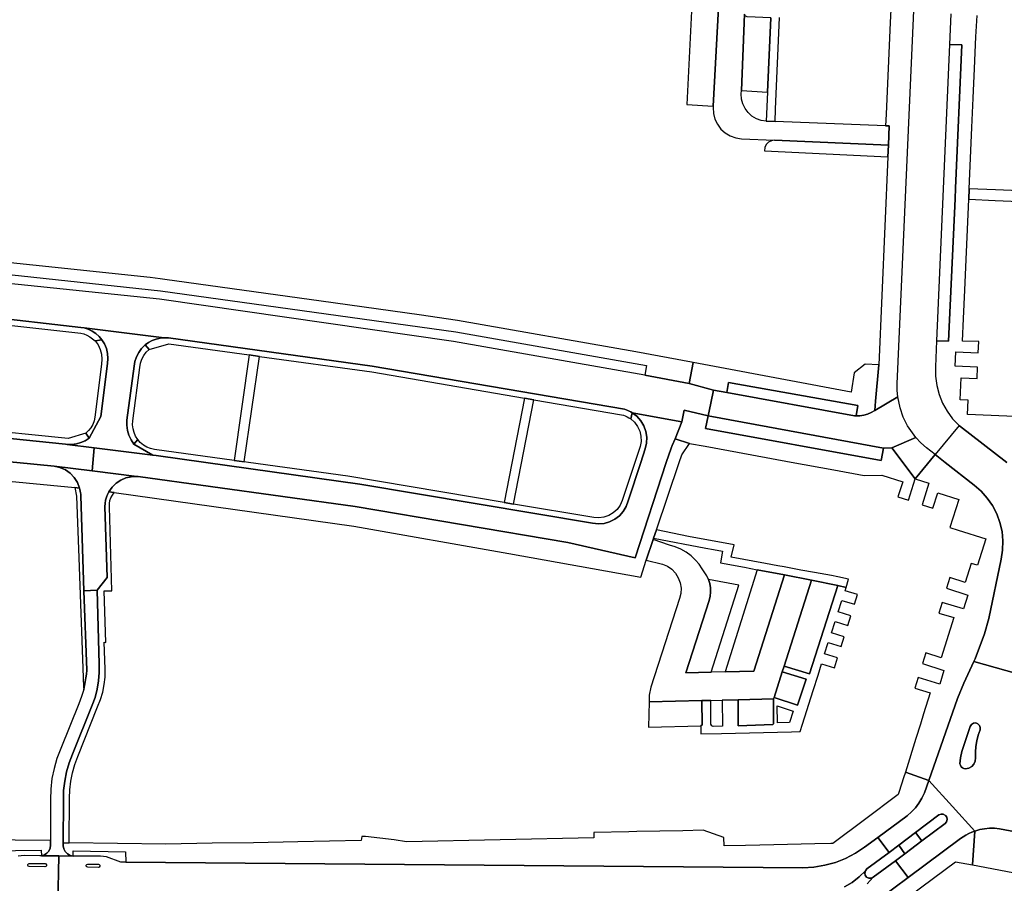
# Model space of a CAD drawing. Header units: metres. Extents: x 127325 to 135234, y 401140 to 409815.
# Tile 88 of 125: x 130156 to 130343, y 407920 to 408084. Entities that reach past the tile are written whole.
import ezdxf

# ---------------------------------------------------------------- set-up
doc = ezdxf.new("R2010")
doc.units = ezdxf.units.M
doc.layers.add('wegvakonderdelen', color=7, linetype='Continuous')

msp = doc.modelspace()

# ---------------------------------------------------------------- linework, layer by layer
at = {"layer": 'wegvakonderdelen'}
for points in [[(130321.51, 408085.92), (130321.41, 408083.46), (130321.15, 408077.64), (130320.89, 408071.92), (130320.63, 408066.06), (130320.53, 408063.88), (130321.23, 408063.85), (130321.06, 408060.18), (130320.94, 408057.98), (130319.23, 408018.54), (130318.61, 408011.66), (130318.45, 408009.85), (130322.82, 408012.43), (130322.71, 408013.67), (130322.7, 408014.91), (130327.15, 408114.08)], [(130289.4, 408096.82), (130287.83, 408067.6), (130287.82, 408067.33), (130287.87, 408066.23), (130288.13, 408065.15), (130288.61, 408064.15), (130289.26, 408063.26), (130290.08, 408062.52), (130291.03, 408061.95), (130292.08, 408061.58), (130293.17, 408061.42), (130299.47, 408061.13), (130321.06, 408060.18), (130321.23, 408063.85), (130320.53, 408063.88), (130320.53, 408063.88), (130299.54, 408064.7), (130297.89, 408064.77), (130296.93, 408064.9), (130296.01, 408065.22), (130295.17, 408065.71), (130294.45, 408066.36), (130293.86, 408067.13), (130293.44, 408068.01), (130293.19, 408068.95), (130293.14, 408069.92), (130293.17, 408070.54), (130293.78, 408085.07)], [(130298.73, 408084.35), (130298.13, 408070.26), (130297.89, 408064.77), (130299.54, 408064.7), (130299.66, 408067.01), (130300.42, 408084.38)], [(130332.93, 408085.08), (130332.68, 408079.31), (130335.02, 408079.21), (130333.79, 408052.04), (130333.7, 408050.04), (130332.47, 408022.99), (130330.2, 408023.1), (130329.98, 408018.13), (130329.99, 408016.36), (130330.23, 408014.62), (130330.68, 408012.91), (130331.34, 408011.27), (130332.2, 408009.73), (130333.25, 408008.31), (130334.48, 408007.04), (130334.54, 408006.98), (130343.53, 408000)], [(130346.48, 408008.65), (130336.07, 408009.1), (130336.19, 408011.83), (130334.67, 408011.9), (130334.85, 408016.07), (130337.87, 408015.94), (130337.96, 408018.06), (130333.71, 408018.26), (130333.83, 408021), (130338.11, 408020.8), (130338.2, 408022.94), (130335.14, 408023.04), (130335.32, 408027.29), (130335.56, 408032.68), (130335.81, 408038.51), (130336.06, 408044.19), (130336.31, 408049.94), (130336.4, 408051.94), (130336.65, 408057.74), (130336.91, 408063.57), (130337.15, 408069.08), (130337.4, 408074.73), (130337.4, 408074.73), (130337.66, 408080.72), (130337.92, 408084.78)], [(130121.32, 408039.18), (130182.96, 408032.56), (130238.98, 408024.76), (130275.14, 408018.41), (130274.84, 408016.59), (130283.26, 408015.02), (130284.01, 408018.98), (130283.7, 408019.04), (130273.13, 408021), (130239.26, 408026.97), (130231.99, 408027.99), (130213.44, 408030.59), (130183.76, 408034.74), (130183.76, 408034.74), (130182.86, 408034.87), (130180.99, 408035.07), (130136.36, 408039.75)], [(130149.06, 408027.74), (130167.83, 408025.63), (130168.43, 408025.52), (130183.65, 408023.68), (130184.44, 408023.65), (130223.08, 408018.27), (130270.97, 408010.1), (130271.28, 408010), (130271.58, 408009.89), (130271.88, 408009.76), (130272.17, 408009.61), (130272.44, 408009.45), (130281.86, 408007.75), (130282.29, 408009.96), (130286.86, 408008.88), (130287.35, 408011.28), (130287.85, 408013.73), (130287.85, 408013.73), (130283.26, 408015.02), (130274.84, 408016.59), (130238.52, 408022.94), (130182.74, 408031.01), (130121.11, 408037.39)], [(130148.95, 408026.63), (130167.79, 408024.54), (130168.4, 408024.39), (130168.98, 408024.16), (130169.53, 408023.86), (130170.04, 408023.49), (130170.5, 408023.06), (130171.8, 408023.3), (130171.27, 408023.93), (130170.65, 408024.47), (130169.96, 408024.92), (130169.22, 408025.28), (130168.43, 408025.52), (130167.83, 408025.63), (130149.06, 408027.74)], [(130343.53, 408000), (130334.54, 408006.98), (130334.48, 408007.04), (130329.93, 408001.51), (130331.84, 408000), (130337.31, 407995.71), (130338.64, 407994.57), (130339.82, 407993.27), (130340.82, 407991.82), (130341.63, 407990.26), (130342.23, 407988.61), (130342.62, 407986.9), (130342.78, 407985.15), (130342.72, 407983.4), (130342.43, 407981.66), (130340.14, 407970.42), (130339.32, 407967.53), (130337.54, 407962.77), (130337.29, 407962.24), (130345.34, 407959.97)], [(130345.34, 407959.97), (130337.29, 407962.24), (130335.37, 407958.18), (130334.19, 407955.27), (130328.72, 407939.72), (130333.25, 407934.75), (130337.48, 407930.11), (130338.39, 407930.37), (130339.31, 407930.54), (130340.25, 407930.63), (130341.19, 407930.63), (130342.13, 407930.53), (130358.04, 407927.55)], [(130150.46, 407926.35), (130160.31, 407926.45), (130160.35, 407925.42), (130160.89, 407925.58), (130161.36, 407925.89), (130161.73, 407926.32), (130161.96, 407926.84), (130162.04, 407927.4), (130162.04, 407928.3), (130162.04, 407928.3), (130047.69, 407929.41)], [(130358.04, 407927.55), (130342.13, 407930.53), (130341.19, 407930.63), (130340.25, 407930.63), (130339.31, 407930.54), (130338.39, 407930.37), (130337.48, 407930.11), (130336.99, 407923.67), (130346.01, 407922.01)], [(130312.73, 407919.54), (130314.18, 407920.37), (130315.5, 407921.39), (130316.68, 407922.57), (130316.68, 407922.57), (130316.99, 407922.93), (130321.18, 407926.06), (130319.04, 407928.89), (130316.54, 407927.03), (130314.79, 407925.88), (130312.94, 407924.92), (130310.99, 407924.16), (130308.98, 407923.61), (130306.92, 407923.27), (130304.83, 407923.15), (130176.32, 407924.22), (130175.43, 407924.23), (130172.67, 407925.2), (130171.53, 407925.32), (130166.35, 407925.35), (130163.62, 407925.38), (130163.45, 407916.17)], [(130155.83, 407916.38), (130156.93, 407916.22), (130161.54, 407916.18), (130163.45, 407916.17), (130163.62, 407925.38), (130160.35, 407925.42), (130160.03, 407925.41), (130157.06, 407925.44), (130155.93, 407925.35)], [(130316.67, 407915.21), (130324.81, 407921.28), (130322.38, 407924.48), (130318.17, 407921.33), (130317.01, 407920.09)], [(130317.01, 407920.09), (130318.17, 407921.33), (130318.17, 407921.33), (130317.76, 407921.15), (130317.32, 407921.16), (130316.93, 407921.36), (130316.66, 407921.71), (130316.57, 407922.14), (130316.68, 407922.57), (130315.5, 407921.39), (130314.18, 407920.37), (130312.73, 407919.54)]]:
    msp.add_lwpolyline(points, dxfattribs=at)
for points in [[(130289.4, 408096.82), (130284.29, 408097.03), (130282.79, 408067.9), (130287.83, 408067.6), (130289.4, 408096.82)], [(130294.26, 408084.55), (130294.11, 408084.58), (130293.97, 408084.66), (130293.87, 408084.78), (130293.8, 408084.92), (130293.78, 408085.07), (130293.17, 408070.54), (130298.13, 408070.26), (130298.73, 408084.35), (130294.26, 408084.55)], [(130333.79, 408052.04), (130335.02, 408079.21), (130332.68, 408079.31), (130330.2, 408023.1), (130332.47, 408022.99), (130333.7, 408050.04), (130333.79, 408052.04)], [(130321.06, 408060.18), (130299.47, 408061.13), (130298.86, 408061.03), (130298.31, 408060.74), (130297.89, 408060.29), (130297.63, 408059.72), (130297.57, 408059.11), (130320.94, 408057.98), (130321.06, 408060.18)], [(130354.4, 408051.15), (130352, 408051.26), (130341.4, 408051.73), (130336.4, 408051.94), (130336.31, 408049.94), (130341.3, 408049.72), (130351.93, 408049.28), (130354.3, 408049.17), (130354.4, 408051.15)], [(130177.92, 408018.25), (130178.07, 408019.18), (130178.36, 408020.06), (130178.8, 408020.9), (130179.35, 408021.65), (130180.02, 408022.3), (130180.66, 408022.77), (130181.35, 408023.15), (130182.09, 408023.43), (130182.86, 408023.61), (130183.65, 408023.68), (130168.43, 408025.52), (130169.22, 408025.28), (130169.96, 408024.92), (130170.65, 408024.47), (130171.27, 408023.93), (130171.8, 408023.3), (130172.31, 408022.49), (130172.68, 408021.61), (130172.9, 408020.68), (130172.96, 408019.72), (130172.87, 408018.77), (130171.58, 408008.71), (130169.37, 408004.63), (130168.64, 408004.14), (130167.84, 408003.77), (130166.99, 408003.52), (130166.12, 408003.4), (130165.24, 408003.41), (130170.34, 408002.78), (130181.46, 408001.4), (130177.89, 408003.49), (130177.34, 408004.29), (130176.92, 408005.16), (130176.65, 408006.09), (130176.53, 408007.06), (130176.57, 408008.03), (130177.92, 408018.25)], [(130172.87, 408018.77), (130172.96, 408019.72), (130172.9, 408020.68), (130172.68, 408021.61), (130172.31, 408022.49), (130171.8, 408023.3), (130170.5, 408023.06), (130171.08, 408022.31), (130171.5, 408021.46), (130171.75, 408020.54), (130171.82, 408019.59), (130171.71, 408018.65), (130170.45, 408008.6), (130170.31, 408007.9), (130170.06, 408007.23), (130169.71, 408006.61), (130169.27, 408006.05), (130168.75, 408005.56), (130169.37, 408004.63), (130171.58, 408008.71), (130172.87, 408018.77)], [(130223.08, 408018.27), (130184.44, 408023.65), (130183.65, 408023.68), (130182.86, 408023.61), (130182.09, 408023.43), (130181.35, 408023.15), (130180.66, 408022.77), (130180.02, 408022.3), (130180.8, 408021.47), (130184.54, 408022.5), (130199.77, 408020.4), (130201.7, 408020.14), (130223.01, 408017.2), (130252.03, 408012.22), (130253.78, 408011.92), (130270.38, 408009.07), (130270.76, 408008.97), (130271.13, 408008.84), (130271.48, 408008.68), (130271.83, 408008.49), (130272.15, 408008.28), (130272.44, 408009.45), (130272.17, 408009.61), (130271.88, 408009.76), (130271.58, 408009.89), (130271.28, 408010), (130270.97, 408010.1), (130223.08, 408018.27)], [(130180.8, 408021.47), (130180.02, 408022.3), (130179.35, 408021.65), (130178.8, 408020.9), (130178.36, 408020.06), (130178.07, 408019.18), (130177.92, 408018.25), (130176.57, 408008.03), (130176.53, 408007.06), (130176.65, 408006.09), (130176.92, 408005.16), (130177.34, 408004.29), (130177.89, 408003.49), (130178.6, 408004.37), (130178.2, 408004.99), (130177.9, 408005.68), (130177.71, 408006.4), (130177.63, 408007.14), (130177.67, 408007.88), (130178.99, 408018.04), (130179.12, 408018.83), (130179.37, 408019.58), (130179.74, 408020.29), (130180.22, 408020.92), (130180.8, 408021.47)], [(130201.7, 408020.14), (130199.77, 408020.4), (130196.9, 408000.4), (130198.83, 408000.13), (130201.7, 408020.14)], [(130288.04, 408018.22), (130284.01, 408018.98), (130283.26, 408015.02), (130287.85, 408013.73), (130290.4, 408013.27), (130290.69, 408015.15), (130315.23, 408010.81), (130314.91, 408008.83), (130315.66, 408008.85), (130316.4, 408008.97), (130317.12, 408009.17), (130317.81, 408009.47), (130318.45, 408009.85), (130318.61, 408011.66), (130319.23, 408018.54), (130316.62, 408018.67), (130314.56, 408017.01), (130313.97, 408013.34), (130288.04, 408018.22)], [(130290.69, 408015.15), (130290.4, 408013.27), (130314.61, 408008.85), (130314.91, 408008.83), (130315.23, 408010.81), (130290.69, 408015.15)], [(130118.31, 408008.01), (130111.66, 408008.59), (130101.76, 408009.44), (130100.92, 408009.42), (130011.12, 408013.52), (130010.91, 408013.52), (130002.38, 408013.6), (130002.26, 408009.06), (130011.39, 408008.93), (130065.51, 408007.15), (130109.76, 408004.35), (130155.68, 408000), (130162.75, 407999.33), (130169.97, 407998.43), (130170.34, 408002.78), (130165.24, 408003.41), (130164.87, 408003.46), (130133.98, 408006.64), (130118.31, 408008.01)], [(130323.87, 408008.62), (130323.26, 408010.36), (130322.82, 408012.43), (130318.45, 408009.85), (130317.81, 408009.47), (130317.12, 408009.17), (130316.4, 408008.97), (130315.66, 408008.85), (130314.91, 408008.83), (130314.61, 408008.85), (130290.4, 408013.27), (130287.85, 408013.73), (130287.35, 408011.28), (130286.86, 408008.88), (130320.12, 408002.71), (130321.72, 408002.78), (130326.25, 408004.77), (130324.7, 408006.96), (130323.87, 408008.62)], [(130253.78, 408011.92), (130252.03, 408012.22), (130248.16, 407992.41), (130249.94, 407992.11), (130253.78, 408011.92)], [(130118.43, 408009.12), (130117.7, 408009.24), (130117, 408009.48), (130116.34, 408009.82), (130115.74, 408010.26), (130115.21, 408010.79), (130114.39, 408010.02), (130115.08, 408009.45), (130115.82, 408008.95), (130116.61, 408008.55), (130117.45, 408008.23), (130118.31, 408008.01), (130133.98, 408006.64), (130164.87, 408003.46), (130165.24, 408003.41), (130166.12, 408003.4), (130166.99, 408003.52), (130167.84, 408003.77), (130168.64, 408004.14), (130169.37, 408004.63), (130168.75, 408005.56), (130165.41, 408004.58), (130134.03, 408007.7), (130118.43, 408009.12)], [(130191.55, 408000), (130182.1, 408001.32), (130181.46, 408001.4), (130170.34, 408002.78), (130169.97, 407998.43), (130178.44, 407997.36), (130178.68, 407997.35), (130219.88, 407991.63), (130260.21, 407984.84), (130273.02, 407981.95), (130278.9, 408000), (130279.82, 408002.74), (130280.05, 408003.24), (130280.57, 408004.52), (130281.86, 408007.75), (130272.44, 408009.45), (130273.34, 408008.77), (130274.09, 408007.93), (130274.67, 408006.96), (130275.05, 408005.9), (130275.22, 408004.79), (130275.17, 408003.67), (130274.91, 408002.57), (130274.06, 408000), (130271.65, 407992.72), (130271.28, 407991.69), (130270.73, 407990.74), (130270.01, 407989.92), (130269.14, 407989.25), (130268.16, 407988.76), (130267.11, 407988.46), (130266.02, 407988.36), (130264.93, 407988.48), (130220.78, 407995.92), (130191.55, 408000)], [(130249.94, 407992.11), (130248.16, 407992.41), (130218.5, 407997.4), (130199.6, 408000.02), (130198.83, 408000.13), (130196.9, 408000.4), (130181.78, 408002.49), (130181.04, 408002.66), (130180.34, 408002.93), (130179.68, 408003.32), (130179.1, 408003.8), (130178.6, 408004.37), (130177.89, 408003.49), (130181.46, 408001.4), (130182.1, 408001.32), (130191.55, 408000), (130220.78, 407995.92), (130264.93, 407988.48), (130266.02, 407988.36), (130267.11, 407988.46), (130268.16, 407988.76), (130269.14, 407989.25), (130270.01, 407989.92), (130270.73, 407990.74), (130271.28, 407991.69), (130271.65, 407992.72), (130274.06, 408000), (130274.91, 408002.57), (130275.17, 408003.67), (130275.22, 408004.79), (130275.05, 408005.9), (130274.67, 408006.96), (130274.09, 408007.93), (130273.34, 408008.77), (130272.44, 408009.45), (130272.15, 408008.28), (130272.88, 408007.63), (130273.47, 408006.84), (130273.88, 408005.94), (130274.09, 408004.99), (130274.11, 408004), (130273.92, 408003.04), (130272.91, 408000), (130270.53, 407992.8), (130270.13, 407991.91), (130269.56, 407991.12), (130268.84, 407990.45), (130268, 407989.95), (130267.08, 407989.62), (130266.11, 407989.49), (130265.13, 407989.55), (130249.94, 407992.11)], [(130286.86, 408008.88), (130282.29, 408009.96), (130281.86, 408007.75), (130280.57, 408004.52), (130283.31, 408003.62), (130286.27, 408003.11), (130295.12, 408001.47), (130302.59, 408000.1), (130310.72, 407998.61), (130316.45, 407997.56), (130319.78, 407997.62), (130323.77, 407996.37), (130322.86, 407993.48), (130324.88, 407992.84), (130326.15, 407996.91), (130321.72, 408002.78), (130320.12, 408002.71), (130319.71, 408000.37), (130286.37, 408006.48), (130286.86, 408008.88)], [(130109.76, 408004.35), (130065.51, 408007.15), (130011.39, 408008.93), (130010.15, 408008.9), (130009.68, 408008.87), (130009.22, 408008.81), (130008.76, 408008.71), (130008.32, 408008.58), (130007.88, 408008.42), (130007.13, 408005.37), (130065.36, 408003.52), (130109.37, 408000.75), (130117.17, 408000), (130166.68, 407995.24), (130167.58, 407995.15), (130167.17, 407996.2), (130166.57, 407997.15), (130165.79, 407997.96), (130164.87, 407998.61), (130163.85, 407999.07), (130162.75, 407999.33), (130155.68, 408000), (130109.76, 408004.35)], [(130286.86, 408008.88), (130286.37, 408006.48), (130319.71, 408000.37), (130320.12, 408002.71), (130286.86, 408008.88)], [(130219.88, 407991.63), (130178.68, 407997.35), (130178.44, 407997.36), (130177.39, 407997.31), (130176.36, 407997.07), (130175.39, 407996.65), (130174.51, 407996.06), (130173.76, 407995.32), (130173.15, 407994.46), (130174.12, 407994.32), (130219.6, 407987.95), (130249.02, 407982.72), (130274.06, 407978.26), (130275.1, 407981.48), (130276.41, 407985.38), (130276.51, 407985.66), (130277.04, 407987.24), (130281.33, 408000), (130281.83, 408001.48), (130283.31, 408003.62), (130280.57, 408004.52), (130280.05, 408003.24), (130279.82, 408002.74), (130278.9, 408000), (130273.02, 407981.95), (130260.21, 407984.84), (130219.88, 407991.63)], [(130326.25, 408004.77), (130321.72, 408002.78), (130326.15, 407996.91), (130329.93, 408001.51), (130328.3, 408002.78), (130327.23, 408003.73), (130326.25, 408004.77)], [(130329.93, 408001.51), (130326.15, 407996.91), (130328.76, 407996.07), (130327.46, 407991.99), (130329.49, 407991.36), (130330.41, 407994.28), (130334.4, 407993), (130332.7, 407987.67), (130334.29, 407987.17), (130339.52, 407985.55), (130337.98, 407980.56), (130336.77, 407980.88), (130335.62, 407977.25), (130332.73, 407978.17), (130332.09, 407976.15), (130336.14, 407974.87), (130335.33, 407972.23), (130331.25, 407973.48), (130330.63, 407971.45), (130333.5, 407970.6), (130331.06, 407962.97), (130328.17, 407963.89), (130327.53, 407961.87), (130331.59, 407960.58), (130330.79, 407957.95), (130326.73, 407959.23), (130326.09, 407957.21), (130328.98, 407956.31), (130327.69, 407952.34), (130327.16, 407950.36), (130326.29, 407947.63), (130324.28, 407941.3), (130328.72, 407939.72), (130334.19, 407955.27), (130335.37, 407958.18), (130337.29, 407962.24), (130337.54, 407962.77), (130339.32, 407967.53), (130340.14, 407970.42), (130342.43, 407981.66), (130342.72, 407983.4), (130342.78, 407985.15), (130342.62, 407986.9), (130342.23, 407988.61), (130341.63, 407990.26), (130340.82, 407991.82), (130339.82, 407993.27), (130338.64, 407994.57), (130337.31, 407995.71), (130331.84, 408000), (130329.93, 408001.51)], [(130178.44, 407997.36), (130169.97, 407998.43), (130162.75, 407999.33), (130163.85, 407999.07), (130164.87, 407998.61), (130165.79, 407997.96), (130166.57, 407997.15), (130167.17, 407996.2), (130167.58, 407995.15), (130167.65, 407994.86), (130167.71, 407994.57), (130167.76, 407994.28), (130167.79, 407993.98), (130167.8, 407993.68), (130168.41, 407975.69), (130170.88, 407975.8), (130172.82, 407978.21), (130172.36, 407991.68), (130172.4, 407992.26), (130172.51, 407992.84), (130172.66, 407993.4), (130172.88, 407993.94), (130173.15, 407994.46), (130173.76, 407995.32), (130174.51, 407996.06), (130175.39, 407996.65), (130176.36, 407997.07), (130177.39, 407997.31), (130178.44, 407997.36)], [(130170.99, 407953.68), (130171.54, 407955.03), (130171.96, 407956.43), (130172.25, 407957.87), (130172.4, 407959.32), (130172.41, 407960.78), (130172.23, 407965.91), (130172.53, 407965.85), (130172.26, 407975.69), (130173.68, 407975.69), (130173.22, 407991.62), (130173.24, 407992.2), (130173.34, 407992.77), (130173.52, 407993.33), (130173.79, 407993.84), (130174.12, 407994.32), (130173.15, 407994.46), (130172.88, 407993.94), (130172.66, 407993.4), (130172.51, 407992.84), (130172.4, 407992.26), (130172.36, 407991.68), (130172.82, 407978.21), (130170.88, 407975.8), (130171.29, 407961.78), (130171.31, 407960.18), (130171.19, 407958.58), (130170.92, 407957.01), (130170.5, 407955.46), (130169.95, 407953.96), (130166.23, 407944.68), (130165.6, 407943.02), (130165.11, 407941.31), (130164.76, 407939.57), (130164.55, 407937.81), (130164.49, 407936.04), (130164.45, 407927.8), (130165.58, 407927.88), (130165.65, 407936.33), (130165.72, 407937.95), (130165.92, 407939.56), (130166.25, 407941.15), (130166.7, 407942.71), (130167.27, 407944.23), (130170.99, 407953.68)], [(130167.8, 407993.68), (130167.79, 407993.98), (130167.76, 407994.28), (130167.71, 407994.57), (130167.65, 407994.86), (130167.58, 407995.15), (130166.68, 407995.24), (130166.99, 407993.59), (130167.42, 407981.92), (130168.33, 407957.48), (130168.35, 407956.98), (130168.52, 407957.69), (130168.66, 407958.41), (130168.78, 407959.14), (130168.87, 407959.87), (130168.93, 407960.6), (130168.41, 407975.69), (130167.8, 407993.68)], [(130297.73, 407980.84), (130291.25, 407982.05), (130291.76, 407984.39), (130283.1, 407986), (130277.04, 407987.24), (130276.51, 407985.66), (130286.42, 407983.78), (130287.89, 407983.51), (130289.56, 407983.2), (130289.18, 407981), (130293.73, 407980.14), (130296.18, 407979.67), (130301.33, 407978.7), (130306.49, 407977.72), (130311.46, 407976.69), (130313.02, 407976.29), (130313.51, 407977.86), (130311.46, 407978.33), (130310.23, 407978.55), (130307.04, 407979.13), (130304.47, 407979.61), (130301.28, 407980.19), (130300.09, 407980.4), (130297.73, 407980.84)], [(130300.92, 407960.33), (130301.25, 407961.36), (130306.49, 407977.72), (130301.33, 407978.7), (130295.55, 407960.45), (130290.05, 407960.31), (130287.43, 407960.24), (130282.61, 407960.12), (130287.05, 407973.86), (130287.24, 407974.64), (130287.32, 407975.44), (130287.29, 407976.24), (130287.15, 407977.04), (130286.9, 407977.8), (130286.59, 407978.48), (130285.72, 407979.86), (130285.14, 407980.7), (130284.48, 407981.47), (130283.63, 407982.28), (130282.7, 407982.97), (130281.69, 407983.56), (130280.61, 407984.02), (130279.49, 407984.35), (130276.41, 407985.38), (130275.1, 407981.48), (130278.17, 407980.75), (130279.11, 407980.35), (130279.95, 407979.77), (130280.65, 407979.03), (130281.19, 407978.16), (130281.55, 407977.21), (130281.71, 407976.2), (130281.66, 407975.18), (130281.41, 407974.19), (130275.99, 407957.39), (130275.67, 407955.88), (130275.67, 407954.62), (130285.68, 407954.84), (130286.64, 407954.87), (130287.36, 407954.88), (130289.54, 407954.93), (130292.54, 407955), (130299.26, 407955.15), (130299.35, 407955.42), (130300.92, 407960.33)], [(130301.33, 407978.7), (130296.18, 407979.67), (130290.05, 407960.31), (130295.55, 407960.45), (130301.33, 407978.7)], [(130292.65, 407976.72), (130286.9, 407977.8), (130287.15, 407977.04), (130287.29, 407976.24), (130287.32, 407975.44), (130287.24, 407974.64), (130287.05, 407973.86), (130282.61, 407960.12), (130287.43, 407960.24), (130292.65, 407976.72)], [(130311.46, 407976.69), (130306.49, 407977.72), (130301.25, 407961.36), (130306.1, 407959.93), (130311.46, 407976.69)], [(130164.45, 407927.33), (130164.45, 407927.8), (130164.49, 407936.04), (130164.55, 407937.81), (130164.76, 407939.57), (130165.11, 407941.31), (130165.6, 407943.02), (130166.23, 407944.68), (130169.95, 407953.96), (130170.5, 407955.46), (130170.92, 407957.01), (130171.19, 407958.58), (130171.31, 407960.18), (130171.29, 407961.78), (130170.88, 407975.8), (130168.41, 407975.69), (130168.93, 407960.6), (130168.87, 407959.87), (130168.78, 407959.14), (130168.66, 407958.41), (130168.52, 407957.69), (130168.35, 407956.98), (130167.93, 407955.6), (130167.42, 407954.25), (130163.99, 407945.73), (130163.27, 407943.88), (130162.72, 407941.98), (130162.32, 407940.04), (130162.1, 407938.07), (130162.04, 407936.09), (130162.04, 407928.3), (130162.04, 407927.4), (130161.96, 407926.84), (130161.73, 407926.32), (130161.36, 407925.89), (130160.89, 407925.58), (130160.35, 407925.42), (130163.62, 407925.38), (130166.35, 407925.35), (130165.77, 407925.49), (130165.26, 407925.79), (130164.85, 407926.22), (130164.57, 407926.75), (130164.45, 407927.33)], [(130304.75, 407950.39), (130306.79, 407956.76), (130307.72, 407959.67), (130308.39, 407961.83), (130310.82, 407961.07), (130311.4, 407962.94), (130308.96, 407963.7), (130309.64, 407965.89), (130312.08, 407965.13), (130312.64, 407966.94), (130310.26, 407967.69), (130310.94, 407969.86), (130313.35, 407969.1), (130313.93, 407970.95), (130311.55, 407971.69), (130312.23, 407973.86), (130314.63, 407973.11), (130315.21, 407974.95), (130312.83, 407975.69), (130313.02, 407976.29), (130311.46, 407976.69), (130306.1, 407959.93), (130301.25, 407961.36), (130300.92, 407960.33), (130305.43, 407958.91), (130303.82, 407953.96), (130299.35, 407955.42), (130299.26, 407955.15), (130299.28, 407950.47), (130299.14, 407950.29), (130292.56, 407950.09), (130292.54, 407955), (130289.54, 407954.93), (130289.56, 407949.99), (130287.8, 407949.93), (130287.52, 407950.09), (130287.38, 407950.4), (130287.36, 407954.88), (130286.64, 407954.87), (130285.68, 407954.84), (130285.74, 407950.25), (130285.45, 407950.05), (130285.49, 407948.54), (130289.37, 407948.6), (130302.67, 407948.93), (130304.31, 407949.01), (130304.75, 407950.39)], [(130305.43, 407958.91), (130300.92, 407960.33), (130299.35, 407955.42), (130303.82, 407953.96), (130305.43, 407958.91)], [(130285.68, 407954.84), (130275.67, 407954.62), (130275.53, 407949.78), (130285.45, 407950.05), (130285.74, 407950.25), (130285.68, 407954.84)], [(130299.26, 407955.15), (130292.54, 407955), (130292.56, 407950.09), (130299.14, 407950.29), (130299.28, 407950.47), (130299.26, 407955.15)], [(130299.97, 407953.85), (130302.99, 407952.86), (130302.3, 407950.72), (130299.98, 407950.66), (130299.97, 407953.85)], [(130337.6, 407943.98), (130337.55, 407943.36), (130337.29, 407942.78), (130336.86, 407942.32), (130336.31, 407942.02), (130335.69, 407941.91), (130335.38, 407941.96), (130335.1, 407942.1), (130334.87, 407942.31), (130334.71, 407942.58), (130334.64, 407942.88), (130334.71, 407944.02), (130334.97, 407945.22), (130336.56, 407949.96), (130336.8, 407950.34), (130337.18, 407950.57), (130337.63, 407950.62), (130338.05, 407950.47), (130338.36, 407950.15), (130338.5, 407949.72), (130338.45, 407949.28), (130338.09, 407948.26), (130337.83, 407947.21), (130337.66, 407946.14), (130337.58, 407945.07), (130337.6, 407943.98)], [(130338.45, 407949.28), (130338.5, 407949.72), (130338.36, 407950.15), (130338.05, 407950.47), (130337.63, 407950.62), (130337.18, 407950.57), (130336.8, 407950.34), (130336.56, 407949.96), (130334.97, 407945.22), (130334.71, 407944.02), (130334.64, 407942.88), (130334.71, 407942.58), (130334.87, 407942.31), (130335.1, 407942.1), (130335.38, 407941.96), (130335.69, 407941.91), (130336.31, 407942.02), (130336.86, 407942.32), (130337.29, 407942.78), (130337.55, 407943.36), (130337.6, 407943.98), (130337.58, 407945.07), (130337.66, 407946.14), (130337.83, 407947.21), (130338.09, 407948.26), (130338.45, 407949.28)], [(130316.54, 407927.03), (130319.04, 407928.89), (130324.6, 407933.02), (130325.44, 407933.73), (130326.19, 407934.53), (130326.85, 407935.4), (130327.42, 407936.34), (130327.88, 407937.33), (130328.72, 407939.72), (130324.28, 407941.3), (130323.93, 407940.21), (130323.08, 407937.59), (130322.9, 407937.03), (130316.49, 407932.23), (130310.5, 407927.76), (130310.11, 407927.75), (130307.12, 407927.68), (130299.34, 407927.51), (130296.64, 407927.43), (130293.94, 407927.36), (130289.86, 407927.31), (130289.85, 407928.9), (130285.89, 407930.29), (130282.05, 407930.12), (130273.34, 407929.99), (130271.77, 407929.97), (130265.14, 407929.81), (130265.13, 407928.82), (130229.59, 407928.07), (130227.29, 407928.45), (130221.82, 407929.07), (130221.11, 407929.04), (130221, 407928.33), (130209.02, 407928.05), (130200.59, 407927.9), (130192.76, 407927.79), (130183.96, 407927.63), (130165.58, 407927.88), (130164.45, 407927.8), (130164.45, 407927.33), (130164.57, 407926.75), (130164.85, 407926.22), (130165.26, 407925.79), (130165.77, 407925.49), (130166.35, 407925.35), (130166.34, 407926.37), (130176.26, 407926.14), (130176.32, 407924.22), (130304.83, 407923.15), (130306.92, 407923.27), (130308.98, 407923.61), (130310.99, 407924.16), (130312.94, 407924.92), (130314.79, 407925.88), (130316.54, 407927.03)], [(130334.74, 407928.68), (130335.25, 407929.03), (130335.78, 407929.35), (130336.33, 407929.64), (130336.9, 407929.89), (130337.48, 407930.11), (130333.25, 407934.75), (130328.72, 407939.72), (130327.88, 407937.33), (130327.42, 407936.34), (130326.85, 407935.4), (130326.19, 407934.53), (130325.44, 407933.73), (130324.6, 407933.02), (130319.04, 407928.89), (130321.18, 407926.06), (130323.02, 407927.42), (130326.22, 407929.83), (130330.63, 407933.15), (130331.04, 407933.31), (130331.47, 407933.29), (130331.86, 407933.08), (130332.12, 407932.72), (130332.2, 407932.29), (130332.08, 407931.86), (130331.8, 407931.53), (130327.39, 407928.24), (130324.17, 407925.81), (130322.38, 407924.48), (130324.81, 407921.28), (130334.74, 407928.68)], [(130331.8, 407931.53), (130332.08, 407931.86), (130332.2, 407932.29), (130332.12, 407932.72), (130331.86, 407933.08), (130331.47, 407933.29), (130331.04, 407933.31), (130330.63, 407933.15), (130326.22, 407929.83), (130327.39, 407928.24), (130331.8, 407931.53)], [(130333.82, 407924.28), (130336.99, 407923.67), (130337.48, 407930.11), (130336.9, 407929.89), (130336.33, 407929.64), (130335.78, 407929.35), (130335.25, 407929.03), (130334.74, 407928.68), (130324.81, 407921.28), (130316.67, 407915.21), (130315.72, 407914.51), (130314.7, 407913.9), (130313.62, 407913.4), (130312.5, 407913.01), (130311.35, 407912.73), (130312.4, 407910.04), (130316.31, 407911.3), (130333.82, 407924.28)], [(130327.39, 407928.24), (130326.22, 407929.83), (130323.02, 407927.42), (130324.17, 407925.81), (130327.39, 407928.24)], [(130322.38, 407924.48), (130324.17, 407925.81), (130323.02, 407927.42), (130321.18, 407926.06), (130316.99, 407922.93), (130316.68, 407922.57), (130316.57, 407922.14), (130316.66, 407921.71), (130316.93, 407921.36), (130317.32, 407921.16), (130317.76, 407921.15), (130318.17, 407921.33), (130322.38, 407924.48)], [(130158.02, 407923.96), (130161.02, 407923.92), (130161.2, 407923.86), (130161.31, 407923.7), (130161.3, 407923.51), (130161.19, 407923.36), (130161, 407923.31), (130158, 407923.35), (130157.84, 407923.42), (130157.74, 407923.57), (130157.74, 407923.75), (130157.85, 407923.9), (130158.02, 407923.96)], [(130171.12, 407923.21), (130169.12, 407923.23), (130168.94, 407923.3), (130168.84, 407923.46), (130168.85, 407923.64), (130168.96, 407923.79), (130169.14, 407923.84), (130171.14, 407923.84), (130171.32, 407923.77), (130171.42, 407923.61), (130171.41, 407923.42), (130171.3, 407923.27), (130171.12, 407923.21)]]:
    msp.add_lwpolyline(points, close=True, dxfattribs=at)

doc.saveas('drawing.dxf')
